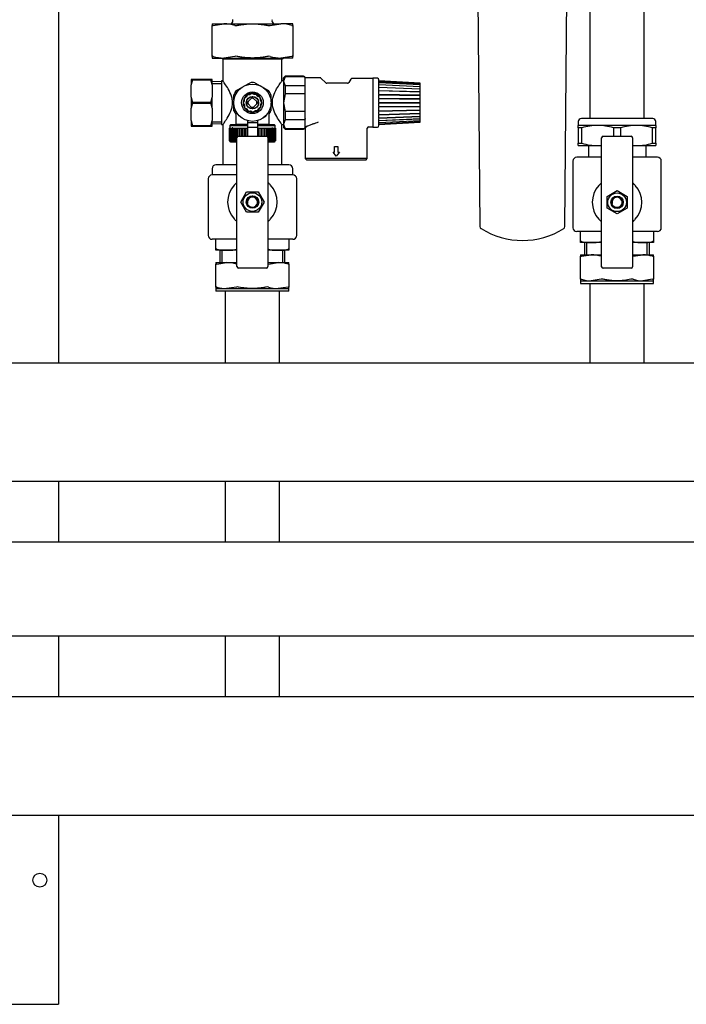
# Model space of a CAD drawing. Extents: x -156717 to 425753, y -51191 to 363295.
# Tile 22 of 256: x -6324 to -5894, y 139927 to 140562. Entities that reach past the tile are written whole.
import ezdxf

# ---------------------------------------------------------------- set-up
doc = ezdxf.new("R2010")
doc.units = 0
doc.header["$LTSCALE"] = 50
doc.layers.get('0').update_dxf_attribs({"linetype": 'CONTINUOUS'})

# ---------------------------------------------------------------- blocks, each defined once
blk = doc.blocks.new('FRAME FRONT DN65 3X')
at = {"linetype": 'Continuous'}
for p, q in [((1084, 825.81), (1084, 413.05)), ((1084, 336.95), (1084, 297.65)), ((1084, 237.35), (1084, 198.05)), ((1084, 121.95), (1084, 0)), ((1038, 0), (1080, 0)), ((1080, 0), (1084, 0))]:
    blk.add_line(p, q, dxfattribs=at)
blk.add_circle((1072, 80), 4.5, dxfattribs=at)
blk = doc.blocks.new('DN65 FRONT 3X')
at = {"linetype": 'Continuous'}
for p, q in [((1578, 413.05), (10, 413.05)), ((10, 336.95), (1578, 336.95)), ((1503.05, 297.65), (1014.96, 297.65)), ((21, 237.35), (1567, 237.35)), ((1578, 198.05), (10, 198.05)), ((10, 121.95), (1578, 121.95))]:
    blk.add_line(p, q, dxfattribs=at)
blk = doc.blocks.new('PIPING LV DN65 FRONT')
at = {"linetype": 'Continuous'}
for p, q in [((-170.98, -26.75), (-168.38, -324.78)), ((-113.62, -324.78), (-111.02, -26.75)), ((-97.5, -72.15), (-97.5, -255.15)), ((-62.5, -255.15), (-62.5, -72.15)), ((-341, -194.2), (-333.38, -194.2)), ((-341, -194.2), (-341, -195.26)), ((-341, -215.14), (-341, -195.26)), ((-340.41, -195.26), (-333.38, -194.2)), ((-333.38, -194.2), (-315, -194.2)), ((-315, -194.2), (-296.62, -194.2)), ((-303.64, -195.26), (-296.62, -194.2)), ((-289, -194.2), (-296.62, -194.2)), ((-289, -195.26), (-289, -194.2)), ((-289, -195.26), (-289, -215.14)), ((-341, -215.14), (-341, -216.2)), ((-326.36, -215.14), (-333.38, -216.2)), ((-289.59, -215.14), (-296.62, -216.2)), ((-289, -216.2), (-289, -215.14)), ((-341, -216.2), (-333.38, -216.2)), ((-334.8, -216.2), (-334, -217)), ((-296, -217), (-334, -217)), ((-334, -217), (-334, -231.15)), ((-333.38, -216.2), (-315, -216.2)), ((-315, -216.2), (-296.62, -216.2)), ((-289, -216.2), (-296.62, -216.2)), ((-296, -217), (-295.2, -216.2)), ((-296, -231.15), (-296, -217)), ((-294, -228), (-295, -229)), ((-294, -228.27), (-295, -231.14)), ((-294, -228.27), (-294, -228)), ((-282, -228), (-294, -228)), ((-282, -228.27), (-294, -228.27)), ((-353.63, -230), (-354.5, -230)), ((-354.5, -230), (-354.5, -233.49)), ((-354.5, -241.51), (-354.5, -233.49)), ((-341.87, -230), (-353.63, -230)), ((-353.63, -230.21), (-353.63, -230)), ((-353.63, -230.21), (-341.87, -230.21)), ((-341, -230), (-341.87, -230)), ((-341.87, -230), (-341.87, -230.21)), ((-341, -233.49), (-341, -230)), ((-335, -231.42), (-341, -231.53)), ((-341, -233.49), (-341, -241.51)), ((-340.98, -232.69), (-335, -232.58)), ((-335, -231), (-335, -259)), ((-333.89, -231), (-335, -231)), ((-320.52, -234.39), (-316.54, -232.09)), ((-313.46, -232.09), (-304.59, -237.21)), ((-295, -231), (-296.11, -231)), ((-295, -231.14), (-295, -229)), ((-295, -231.14), (-294, -234.02)), ((-295, -231.14), (-295, -245)), ((-282, -234.02), (-294, -234.02)), ((-294, -234.02), (-294, -239.26)), ((-281, -229.23), (-281, -229)), ((-271.21, -229), (-281, -229)), ((-281, -231.14), (-281, -229.23)), ((-281, -234.79), (-281, -231.14)), ((-267.79, -232.21), (-270.85, -229.15)), ((-253.81, -232.5), (-267.09, -232.5)), ((-251.64, -229.75), (-252.94, -232)), ((-237.5, -229.5), (-251.21, -229.5)), ((-237.5, -229.25), (-237.5, -260.75)), ((-234.48, -229.25), (-237.5, -229.25)), ((-233.47, -231), (-233.48, -230.23)), ((-207, -232.5), (-233.47, -231)), ((-233.47, -231.23), (-233.47, -231)), ((-233.47, -231.23), (-207, -232.7)), ((-233.47, -231.23), (-233.47, -231.32)), ((-207, -232.79), (-233.47, -231.32)), ((-233.47, -231.98), (-233.47, -231.32)), ((-233.47, -231.98), (-207, -233.36)), ((-233.47, -231.98), (-233.47, -232.16)), ((-207, -233.54), (-233.47, -232.16)), ((-233.47, -233.23), (-233.47, -232.16)), ((-233.47, -233.23), (-207, -234.48)), ((-233.47, -233.23), (-233.46, -233.78)), ((-207, -234.74), (-233.47, -233.49)), ((-233.47, -234.94), (-233.47, -233.49)), ((-207, -232.7), (-207, -232.5)), ((-207, -232.79), (-207, -232.7)), ((-207, -233.36), (-207, -232.79)), ((-207, -233.54), (-207, -233.36)), ((-207, -234.48), (-207, -233.54)), ((-207, -234.74), (-207, -234.48)), ((-326.95, -243.35), (-326.95, -239.88)), ((-325.41, -237.21), (-321.4, -234.9)), ((-318.28, -239.98), (-318.97, -241.34)), ((-316.75, -239.89), (-318.28, -239.98)), ((-315.33, -239.01), (-316.61, -239.85)), ((-313.97, -239.7), (-315.33, -239.01)), ((-312.29, -239.65), (-313.82, -239.73)), ((-311.45, -240.93), (-312.29, -239.65)), ((-309.98, -241.72), (-311.34, -241.03)), ((-303.05, -239.88), (-303.05, -244.44)), ((-294, -239.26), (-295, -245)), ((-282, -239.26), (-294, -239.26)), ((-281, -239.43), (-281, -234.79)), ((-281, -245), (-281, -239.43)), ((-233.47, -234.94), (-207, -236)), ((-233.47, -234.94), (-233.46, -235.46)), ((-207, -236.33), (-233.47, -235.27)), ((-233.47, -237.03), (-233.47, -235.27)), ((-233.47, -237.03), (-207, -237.86)), ((-233.47, -237.03), (-233.46, -237.5)), ((-207, -238.25), (-233.47, -237.42)), ((-233.47, -239.43), (-233.47, -237.42)), ((-233.47, -239.43), (-207, -240)), ((-233.47, -239.43), (-233.46, -239.83)), ((-233.46, -239.83), (-233.47, -239.86)), ((-207, -240.43), (-233.47, -239.86)), ((-233.47, -242.04), (-233.47, -239.86)), ((-233.46, -239.83), (-207, -240.41)), ((-207, -236), (-207, -234.74)), ((-207, -236.33), (-207, -236)), ((-207, -237.86), (-207, -236.33)), ((-207, -238.25), (-207, -237.86)), ((-207, -240), (-207, -238.25)), ((-207, -240.41), (-207, -240)), ((-207, -240.43), (-207, -240.41)), ((-207, -242.33), (-207, -240.43)), ((-354.5, -241.51), (-354.5, -248.49)), ((-341.87, -244.79), (-353.63, -244.79)), ((-353.63, -245.21), (-353.63, -244.79)), ((-353.63, -245.21), (-341.87, -245.21)), ((-341.87, -244.79), (-341.87, -245.21)), ((-341, -248.49), (-341, -241.51)), ((-326.95, -250.12), (-326.95, -244.93)), ((-320.3, -243.97), (-320.99, -245.33)), ((-320.99, -245.33), (-320.15, -246.61)), ((-319.07, -241.45), (-320.35, -242.29)), ((-320.35, -242.29), (-320.27, -243.82)), ((-320.11, -246.75), (-320.02, -248.28)), ((-317.81, -244.27), (-318.54, -245)), ((-318.54, -245), (-317.81, -245.73)), ((-315.73, -242.19), (-317.81, -244.27)), ((-317.81, -245.73), (-315.73, -247.81)), ((-315, -241.46), (-315.73, -242.19)), ((-314.27, -242.19), (-315, -241.46)), ((-312.19, -244.27), (-314.27, -242.19)), ((-314.27, -247.81), (-312.19, -245.73)), ((-311.46, -245), (-312.19, -244.27)), ((-312.19, -245.73), (-311.46, -245)), ((-309.89, -243.25), (-309.98, -241.72)), ((-309.01, -244.67), (-309.85, -243.39)), ((-309.65, -247.71), (-309.73, -246.18)), ((-309.7, -246.03), (-309.01, -244.67)), ((-303.05, -245.26), (-303.05, -250.12)), ((-295, -245), (-294, -250.74)), ((-295, -245), (-295, -258.86)), ((-281, -250.57), (-281, -245)), ((-233.47, -242.04), (-207, -242.33)), ((-233.47, -242.04), (-233.46, -242.37)), ((-233.46, -242.37), (-233.47, -242.5)), ((-207, -242.79), (-233.47, -242.5)), ((-233.47, -244.77), (-233.47, -242.5)), ((-233.47, -244.77), (-207, -244.77)), ((-233.47, -244.77), (-233.46, -245)), ((-233.46, -245), (-233.47, -245.23)), ((-207, -245.23), (-233.47, -245.23)), ((-233.47, -247.5), (-233.47, -245.23)), ((-233.47, -247.5), (-207, -247.21)), ((-233.46, -242.37), (-207, -242.66)), ((-233.46, -245), (-207, -245)), ((-233.46, -247.63), (-207, -247.34)), ((-207, -242.66), (-207, -242.33)), ((-207, -242.79), (-207, -242.66)), ((-207, -244.77), (-207, -242.79)), ((-207, -245), (-207, -244.77)), ((-207, -245.23), (-207, -245)), ((-207, -247.21), (-207, -245.23)), ((-207, -247.34), (-207, -247.21)), ((-207, -247.67), (-207, -247.34)), ((-354.5, -256.51), (-354.5, -248.49)), ((-341, -248.49), (-341, -256.51)), ((-325.75, -250.55), (-325.75, -259)), ((-320.02, -248.28), (-318.66, -248.97)), ((-318.55, -249.07), (-317.71, -250.35)), ((-317.71, -250.35), (-316.18, -250.27)), ((-316.03, -250.3), (-314.67, -250.99)), ((-315.73, -247.81), (-315, -248.54)), ((-315, -248.54), (-314.27, -247.81)), ((-314.67, -250.99), (-313.39, -250.15)), ((-313.25, -250.11), (-311.72, -250.02)), ((-311.72, -250.02), (-311.03, -248.66)), ((-310.93, -248.55), (-309.65, -247.71)), ((-304.25, -259), (-304.25, -250.55)), ((-282, -250.74), (-294, -250.74)), ((-294, -250.74), (-294, -255.98)), ((-281, -255.21), (-281, -250.57)), ((-233.47, -247.5), (-233.46, -247.63)), ((-233.46, -247.63), (-233.47, -247.96)), ((-207, -247.67), (-233.47, -247.96)), ((-233.47, -250.14), (-233.47, -247.96)), ((-233.47, -250.14), (-207, -249.57)), ((-207, -250), (-233.47, -250.57)), ((-233.47, -250.14), (-233.46, -250.17)), ((-233.46, -250.17), (-233.47, -250.57)), ((-233.47, -252.58), (-233.47, -250.57)), ((-233.47, -252.58), (-207, -251.75)), ((-207, -252.14), (-233.47, -252.97)), ((-233.46, -252.5), (-233.47, -252.97)), ((-233.47, -254.73), (-233.47, -252.97)), ((-233.47, -254.73), (-207, -253.67)), ((-233.46, -250.17), (-207, -249.59)), ((-207, -249.57), (-207, -247.67)), ((-207, -249.59), (-207, -249.57)), ((-207, -250), (-207, -249.59)), ((-207, -251.75), (-207, -250)), ((-207, -252.14), (-207, -251.75)), ((-207, -253.67), (-207, -252.14)), ((-207, -254), (-207, -253.67)), ((-354.5, -256.51), (-354.5, -260)), ((-354.5, -260), (-353.63, -260)), ((-341.87, -259.79), (-353.63, -259.79)), ((-353.63, -260), (-353.63, -259.79)), ((-353.63, -260), (-341.87, -260)), ((-341.87, -259.79), (-341.87, -260)), ((-341.87, -260), (-341, -260)), ((-341, -260), (-341, -256.51)), ((-341, -258.47), (-335, -258.58)), ((-340.98, -257.31), (-335, -257.42)), ((-335, -259), (-334, -259)), ((-334, -259), (-334, -285)), ((-329.25, -259.3), (-329.55, -259.6)), ((-329.55, -259.6), (-318.25, -259.6)), ((-329.55, -259.6), (-329.55, -261.3)), ((-318.25, -259.3), (-329.25, -259.3)), ((-325.75, -259), (-326.87, -259.3)), ((-318.25, -259), (-325.75, -259)), ((-318.25, -256.55), (-318.25, -258)), ((-311.75, -258), (-318.25, -258)), ((-318.25, -258), (-318.25, -260.95)), ((-311.75, -256.55), (-311.75, -258)), ((-311.75, -258), (-311.75, -260.95)), ((-304.25, -259), (-311.75, -259)), ((-300.75, -259.3), (-311.75, -259.3)), ((-311.75, -259.6), (-300.45, -259.6)), ((-306.32, -253.79), (-309.24, -255.47)), ((-303.13, -259.3), (-304.25, -259)), ((-300.45, -259.6), (-300.75, -259.3)), ((-300.45, -261.3), (-300.45, -259.6)), ((-296, -285), (-296, -259)), ((-296, -259), (-295, -259)), ((-294, -255.98), (-295, -258.86)), ((-295, -258.86), (-294, -261.73)), ((-295, -258.86), (-295, -261)), ((-282, -255.98), (-294, -255.98)), ((-281, -258.86), (-281, -255.21)), ((-281, -260.77), (-281, -258.86)), ((-279.69, -260), (-276.12, -258.69)), ((-275.72, -258.56), (-276.12, -258.69)), ((-233.48, -259.77), (-233.47, -259)), ((-207, -254), (-233.47, -255.06)), ((-233.46, -254.54), (-233.47, -255.06)), ((-233.47, -256.51), (-233.47, -255.06)), ((-233.47, -256.51), (-207, -255.26)), ((-207, -255.52), (-233.47, -256.77)), ((-233.46, -256.22), (-233.47, -256.77)), ((-233.47, -257.84), (-207, -256.46)), ((-207, -256.64), (-233.47, -258.02)), ((-233.47, -257.84), (-233.47, -256.77)), ((-233.47, -258.68), (-207, -257.21)), ((-207, -257.3), (-233.47, -258.77)), ((-233.47, -259), (-207, -257.5)), ((-233.47, -257.84), (-233.47, -258.02)), ((-233.47, -258.68), (-233.47, -258.02)), ((-233.47, -258.68), (-233.47, -258.77)), ((-233.47, -259), (-233.47, -258.77)), ((-207, -255.26), (-207, -254)), ((-207, -255.52), (-207, -255.26)), ((-207, -256.46), (-207, -255.52)), ((-207, -256.64), (-207, -256.46)), ((-207, -257.21), (-207, -256.64)), ((-207, -257.3), (-207, -257.21)), ((-207, -257.5), (-207, -257.3)), ((-105, -257.15), (-105, -259.65)), ((-105, -261.15), (-105, -259.65)), ((-92.5, -259.65), (-105, -259.65)), ((-57, -255.15), (-103, -255.15)), ((-67.5, -259.65), (-92.5, -259.65)), ((-55, -259.65), (-67.5, -259.65)), ((-55, -259.65), (-55, -257.15)), ((-55, -259.65), (-55, -261.15)), ((-329.95, -261.3), (-329.88, -261.3)), ((-329.95, -261.3), (-329.95, -269.5)), ((-329.88, -269.5), (-329.88, -261.3)), ((-329.88, -261.3), (-329.81, -261.3)), ((-329.81, -261.3), (-329.51, -261.3)), ((-329.81, -261.3), (-329.81, -269.5)), ((-329.51, -269.5), (-329.51, -261.3)), ((-329.51, -261.3), (-329.37, -261.3)), ((-329.37, -261.3), (-328.86, -261.3)), ((-329.37, -261.3), (-329.37, -269.5)), ((-328.86, -269.5), (-328.86, -261.3)), ((-328.86, -261.3), (-328.64, -261.3)), ((-328.64, -261.3), (-327.91, -261.3)), ((-328.64, -261.3), (-328.64, -269.5)), ((-327.63, -261.09), (-327.99, -261.28)), ((-327.91, -269.5), (-327.91, -261.3)), ((-327.91, -261.3), (-327.63, -261.3)), ((-327.63, -261.3), (-326.71, -261.3)), ((-327.63, -261.3), (-327.63, -269.5)), ((-326.71, -269.5), (-326.71, -261.3)), ((-326.71, -261.3), (-326.36, -261.3)), ((-326.36, -261.3), (-325.27, -261.3)), ((-326.36, -261.3), (-326.36, -269.5)), ((-325.27, -269.5), (-325.27, -261.3)), ((-325.27, -261.3), (-324.86, -261.3)), ((-324.86, -261.3), (-323.62, -261.3)), ((-324.86, -261.3), (-324.86, -266.99)), ((-323.62, -266.5), (-323.62, -261.3)), ((-323.62, -261.3), (-323.17, -261.3)), ((-323.17, -261.3), (-323.16, -261.3)), ((-323.17, -266.5), (-323.17, -261.3)), ((-323.16, -261.3), (-321.79, -261.3)), ((-323.16, -261.3), (-323.16, -266.5)), ((-321.79, -266.5), (-321.79, -261.3)), ((-321.79, -261.3), (-321.37, -261.3)), ((-321.37, -261.3), (-321.29, -261.3)), ((-321.37, -266.5), (-321.37, -261.3)), ((-321.29, -261.3), (-319.83, -261.3)), ((-321.29, -261.3), (-321.29, -266.5)), ((-319.83, -266.5), (-319.83, -261.3)), ((-319.83, -261.3), (-319.44, -261.3)), ((-319.44, -261.3), (-319.3, -261.3)), ((-319.44, -266.5), (-319.44, -261.3)), ((-319.3, -261.3), (-318.25, -261.3)), ((-319.3, -261.3), (-319.3, -266.5)), ((-311.75, -260.95), (-318.25, -260.95)), ((-318.25, -260.95), (-318.25, -266.5)), ((-311.75, -260.95), (-311.75, -266.5)), ((-311.75, -261.3), (-311.41, -261.3)), ((-311.41, -266.5), (-311.41, -261.3)), ((-311.41, -261.3), (-311.25, -261.3)), ((-311.25, -261.3), (-310.88, -261.3)), ((-311.25, -266.5), (-311.25, -261.3)), ((-310.88, -261.3), (-309.38, -261.3)), ((-310.88, -261.3), (-310.88, -266.5)), ((-309.38, -266.5), (-309.38, -261.3)), ((-309.38, -261.3), (-309.28, -261.3)), ((-309.28, -261.3), (-308.87, -261.3)), ((-309.28, -266.5), (-309.28, -261.3)), ((-308.87, -261.3), (-307.47, -261.3)), ((-308.87, -261.3), (-308.87, -266.5)), ((-307.47, -266.5), (-307.47, -261.3)), ((-307.47, -261.3), (-307.44, -261.3)), ((-307.44, -261.3), (-306.99, -261.3)), ((-307.44, -266.5), (-307.44, -261.3)), ((-306.99, -261.3), (-305.71, -261.3)), ((-306.99, -261.3), (-306.99, -266.5)), ((-305.71, -266.54), (-305.71, -261.3)), ((-305.71, -261.3), (-305.28, -261.3)), ((-305.28, -261.3), (-304.14, -261.3)), ((-305.28, -261.3), (-305.28, -266.81)), ((-304.14, -269.5), (-304.14, -261.3)), ((-304.14, -261.3), (-303.76, -261.3)), ((-303.76, -261.3), (-302.79, -261.3)), ((-303.76, -261.3), (-303.76, -269.5)), ((-302.79, -269.5), (-302.79, -261.3)), ((-302.79, -261.3), (-302.47, -261.3)), ((-302.73, -261.3), (-302.01, -260.93)), ((-302.47, -261.3), (-301.68, -261.3)), ((-302.47, -261.3), (-302.47, -269.5)), ((-301.68, -269.5), (-301.68, -261.3)), ((-301.68, -261.3), (-301.44, -261.3)), ((-301.44, -261.3), (-300.85, -261.3)), ((-301.44, -261.3), (-301.44, -269.5)), ((-300.85, -269.5), (-300.85, -261.3)), ((-300.85, -261.3), (-300.68, -261.3)), ((-300.68, -261.3), (-300.31, -261.3)), ((-300.68, -261.3), (-300.68, -269.5)), ((-300.31, -269.5), (-300.31, -261.3)), ((-300.31, -261.3), (-300.22, -261.3)), ((-300.22, -261.3), (-300.06, -261.3)), ((-300.22, -261.3), (-300.22, -269.5)), ((-300.06, -269.5), (-300.06, -261.3)), ((-300.06, -261.3), (-300.05, -261.3)), ((-300.05, -261.3), (-300.05, -269.5)), ((-295, -261), (-294, -262)), ((-282, -261.73), (-294, -261.73)), ((-294, -261.73), (-294, -262)), ((-294, -262), (-282, -262)), ((-281, -261), (-281, -260.77)), ((-281, -261), (-280.89, -260.87)), ((-281, -261), (-281, -281)), ((-241, -281), (-241, -261.5)), ((-240, -260.5), (-237.5, -260.5)), ((-237.5, -260.75), (-234.48, -260.75)), ((-102.63, -261.15), (-105, -261.15)), ((-105, -261.15), (-105, -271.15)), ((-102.63, -271.15), (-102.63, -261.15)), ((-77.63, -261.15), (-82.37, -261.15)), ((-82.37, -261.15), (-82.37, -266.65)), ((-77.63, -266.65), (-77.63, -261.15)), ((-55, -261.15), (-57.37, -261.15)), ((-57.37, -261.15), (-57.37, -271.15)), ((-55, -271.15), (-55, -261.15)), ((-329.95, -269.5), (-329.88, -269.5)), ((-329.81, -269.5), (-329.88, -269.5)), ((-329.81, -269.5), (-329.51, -269.5)), ((-329.55, -269.5), (-329.55, -270)), ((-325, -270), (-329.55, -270)), ((-329.55, -270), (-329.25, -270.3)), ((-329.37, -269.5), (-329.51, -269.5)), ((-329.37, -269.5), (-328.86, -269.5)), ((-329.25, -270.3), (-325, -270.3)), ((-328.64, -269.5), (-328.86, -269.5)), ((-328.64, -269.5), (-327.91, -269.5)), ((-327.63, -269.5), (-327.91, -269.5)), ((-327.63, -269.5), (-326.71, -269.5)), ((-326.36, -269.5), (-326.71, -269.5)), ((-326.36, -269.5), (-325.27, -269.5)), ((-325, -269.5), (-325.27, -269.5)), ((-325, -350.5), (-325, -267.5)), ((-324, -266.5), (-306, -266.5)), ((-305, -267.5), (-305, -350.5)), ((-305, -269.5), (-304.14, -269.5)), ((-300.45, -270), (-305, -270)), ((-305, -270.3), (-300.75, -270.3)), ((-303.76, -269.5), (-304.14, -269.5)), ((-303.76, -269.5), (-302.79, -269.5)), ((-302.47, -269.5), (-302.79, -269.5)), ((-302.47, -269.5), (-301.68, -269.5)), ((-301.44, -269.5), (-301.68, -269.5)), ((-301.44, -269.5), (-300.85, -269.5)), ((-300.68, -269.5), (-300.85, -269.5)), ((-300.75, -270.3), (-300.45, -270)), ((-300.68, -269.5), (-300.31, -269.5)), ((-300.45, -270), (-300.45, -269.5)), ((-300.22, -269.5), (-300.31, -269.5)), ((-300.22, -269.5), (-300.06, -269.5)), ((-300.05, -269.5), (-300.06, -269.5)), ((-105, -272.65), (-105, -271.15)), ((-105, -271.15), (-102.63, -271.15)), ((-105, -272.65), (-92.5, -272.65)), ((-98.5, -272.65), (-98.5, -280.15)), ((-92.5, -272.65), (-90, -272.65)), ((-90, -350.65), (-90, -267.65)), ((-89, -266.65), (-71, -266.65)), ((-70, -267.65), (-70, -350.65)), ((-70, -272.65), (-67.5, -272.65)), ((-67.5, -272.65), (-55, -272.65)), ((-61.5, -272.65), (-61.5, -280.15)), ((-57.37, -271.15), (-55, -271.15)), ((-55, -271.15), (-55, -272.65)), ((-261, -279.5), (-263.04, -276.95)), ((-263.04, -276.95), (-262.02, -276.95)), ((-262.02, -273.13), (-259.98, -273.13)), ((-262.02, -276.95), (-262.02, -273.13)), ((-258.96, -276.95), (-261, -279.5)), ((-259.98, -273.13), (-259.98, -276.95)), ((-259.98, -276.95), (-258.96, -276.95)), ((-325, -285), (-338.5, -285)), ((-291.5, -285), (-305, -285)), ((-241, -281), (-281, -281)), ((-281, -281), (-280, -282)), ((-242, -282), (-280, -282)), ((-242, -282), (-241, -281)), ((-108.5, -282.65), (-108.5, -325.5)), ((-90, -280.15), (-106, -280.15)), ((-54, -280.15), (-70, -280.15)), ((-51.5, -325.5), (-51.5, -282.65)), ((-341, -287.5), (-341, -291.5)), ((-325, -291.5), (-341, -291.5)), ((-289, -291.5), (-305, -291.5)), ((-289, -291.5), (-289, -287.5)), ((-343.5, -294), (-343.5, -330.5)), ((-286.5, -330.5), (-286.5, -294)), ((-322.51, -309), (-318.75, -302.5)), ((-318.75, -302.5), (-311.25, -302.5)), ((-311.25, -302.5), (-307.49, -309)), ((-86.5, -305.4), (-80, -301.64)), ((-80, -301.64), (-73.5, -305.4)), ((-318.75, -315.5), (-322.51, -309)), ((-307.49, -309), (-311.25, -315.5)), ((-86.5, -312.9), (-86.5, -305.4)), ((-73.5, -305.4), (-73.5, -312.9)), ((-311.25, -315.5), (-318.75, -315.5)), ((-80, -316.66), (-86.5, -312.9)), ((-73.5, -312.9), (-80, -316.66)), ((-90.32, -328), (-106, -328)), ((-103.5, -334.39), (-103.5, -328)), ((-54, -328), (-69.68, -328)), ((-56.5, -328), (-56.5, -334.39)), ((-325.32, -333), (-341, -333)), ((-338.5, -339.39), (-338.5, -333)), ((-289, -333), (-304.68, -333)), ((-291.5, -333), (-291.5, -339.39)), ((-103.5, -335), (-103.5, -334.39)), ((-96.62, -335), (-103.5, -335)), ((-100.96, -335), (-100.96, -343)), ((-99.48, -343), (-99.48, -335)), ((-90, -335), (-96.62, -335)), ((-63.38, -335), (-70, -335)), ((-56.5, -335), (-63.38, -335)), ((-60.52, -343), (-60.52, -335)), ((-59.05, -343), (-59.05, -335)), ((-56.5, -334.39), (-56.5, -335)), ((-338.5, -340), (-338.5, -339.39)), ((-331.62, -340), (-338.5, -340)), ((-335.96, -340), (-335.96, -348)), ((-334.48, -348), (-334.48, -340)), ((-325, -340), (-331.62, -340)), ((-298.38, -340), (-305, -340)), ((-291.5, -340), (-298.38, -340)), ((-298.38, -340), (-298.38, -340)), ((-295.52, -348), (-295.52, -340)), ((-294.05, -348), (-294.05, -340)), ((-291.5, -339.39), (-291.5, -340)), ((-338.5, -348), (-338.5, -348.94)), ((-338.5, -348), (-331.62, -348)), ((-337.91, -348.94), (-331.62, -348)), ((-331.62, -348), (-325, -348)), ((-305, -348), (-298.38, -348)), ((-304.68, -348.94), (-298.38, -348)), ((-298.38, -348), (-291.5, -348)), ((-291.5, -348.94), (-291.5, -348)), ((-103.5, -343), (-103.5, -343.94)), ((-103.5, -343), (-96.62, -343)), ((-103.5, -358.76), (-103.5, -343.94)), ((-102.91, -343.94), (-96.62, -343)), ((-96.62, -343), (-90, -343)), ((-70, -343), (-63.38, -343)), ((-69.68, -343.94), (-63.38, -343)), ((-63.38, -343), (-56.5, -343)), ((-56.5, -343.94), (-56.5, -343)), ((-56.5, -343.94), (-56.5, -358.76)), ((-338.5, -363.76), (-338.5, -348.94)), ((-306, -351.5), (-324, -351.5)), ((-291.5, -348.94), (-291.5, -363.76)), ((-71, -351.65), (-89, -351.65)), ((-103.5, -358.76), (-103.5, -359.7)), ((-103.5, -359.7), (-96.62, -359.7)), ((-103.5, -359.7), (-103.5, -361.5)), ((-103.5, -361.5), (-56.5, -361.5)), ((-97.5, -361.5), (-97.5, -381)), ((-90.32, -358.76), (-96.62, -359.7)), ((-96.62, -359.7), (-80, -359.7)), ((-80, -359.7), (-63.38, -359.7)), ((-57.09, -358.76), (-63.38, -359.7)), ((-63.38, -359.7), (-56.5, -359.7)), ((-62.5, -381), (-62.5, -361.5)), ((-56.5, -359.7), (-56.5, -358.76)), ((-56.5, -361.5), (-56.5, -359.7)), ((-338.5, -363.76), (-338.5, -364.7)), ((-338.5, -364.7), (-331.62, -364.7)), ((-338.5, -364.7), (-338.5, -366.5)), ((-291.5, -366.5), (-338.5, -366.5)), ((-332.5, -366.5), (-332.5, -412.95)), ((-325.32, -363.76), (-331.62, -364.7)), ((-331.62, -364.7), (-315, -364.7)), ((-315, -364.7), (-298.38, -364.7)), ((-292.09, -363.76), (-298.38, -364.7)), ((-298.38, -364.7), (-291.5, -364.7)), ((-297.5, -412.95), (-297.5, -366.5)), ((-291.5, -364.7), (-291.5, -363.76)), ((-291.5, -366.5), (-291.5, -364.7)), ((-97.5, -381), (-97.5, -412.95)), ((-62.5, -412.95), (-62.5, -381)), ((-332.5, -489.05), (-332.5, -528.35)), ((-297.5, -528.35), (-297.5, -489.05)), ((-332.5, -588.65), (-332.5, -596)), ((-297.5, -596), (-297.5, -588.65)), ((-332.5, -596), (-332.5, -627.95)), ((-297.5, -627.95), (-297.5, -596))]:
    blk.add_line(p, q, dxfattribs=at)
for centre, radius in [((-315, -245), 12), ((-315, -245), 7), ((-315, -245), 4), ((-315, -245), 3.9), ((-315, -309), 6), ((-80, -309.15), 6), ((-315, -309), 4.02), ((-315, -309), 4), ((-315, -309), 3.5), ((-80, -309.15), 4.02), ((-80, -309.15), 4), ((-80, -309.15), 3.5)]:
    blk.add_circle(centre, radius, dxfattribs=at)
for centre, radius, start, end in [((-333.51, -218.9), 24.7, 73.15149, 89.70052), ((-330.58, -192), 3, 312.83343, 9.6501), ((-325.65, -192.35), 3, 256.35979, 283.64021), ((-304.35, -192.2), 3.14, 257.00427, 282.99573), ((-299.42, -192), 3, 170.68607, 227.16657), ((-296.74, -218.9), 24.7, 73.15149, 89.70052), ((-333.26, -191.5), 24.7, 253.15149, 269.70052), ((-325.65, -218.2), 3.14, 77.00427, 102.99573), ((-304.35, -218.05), 3, 76.35979, 103.64021), ((-296.49, -191.5), 24.7, 253.15149, 269.70052), ((-282, -229), 1, 0, 90), ((-281.98, -229.25), 0.978, 1.34084, 91.33085), ((-327.05, -238.99), 28, 161.71749, 168.65311), ((-368.45, -238.99), 28, 11.34689, 18.28251), ((-315, -245), 13, 83.18612, 96.81388), ((-271.21, -229.5), 0.5, 45, 90), ((-267.09, -231.5), 1, 225, 270), ((-253.81, -231.5), 1, 270, 330), ((-251.21, -230), 0.5, 90, 150), ((-234.48, -230.25), 1, 1, 90), ((-315, -245), 13, 143.18612, 156.81388), ((-315, -245), 6, 123.15762, 153.15762), ((-315, -245), 6, 93.15762, 123.15762), ((-315, -245), 5.4, 107.36445, 108.95079), ((-315, -245), 6, 63.15762, 93.15762), ((-315, -245), 5.4, 77.36445, 78.95079), ((-315, -245), 6, 33.15762, 63.15762), ((-315, -245), 5.4, 47.36445, 48.95079), ((-315, -245), 13, 23.18612, 36.81388), ((-327.05, -236.01), 28, 191.34689, 198.28251), ((-327.05, -253.99), 28, 161.71749, 168.65311), ((-368.45, -236.01), 28, 341.71749, 348.65311), ((-368.45, -253.99), 28, 11.34689, 18.28251), ((-315, -245), 6, 153.15762, 183.15762), ((-315, -245), 6, 183.15762, 213.15762), ((-315, -245), 5.4, 167.36445, 168.95079), ((-315, -245), 5.4, 197.36445, 198.95079), ((-315, -245), 5.4, 137.36445, 138.95079), ((-315, -245), 2.9, 165.45031, 194.54969), ((-315, -245), 2.9, 75.45031, 104.54969), ((-315, -245), 2.9, 345.45031, 14.54969), ((-315, -245), 6, 3.15762, 33.15762), ((-315, -245), 5.4, 17.36445, 18.95079), ((-315, -245), 5.4, 347.36445, 348.95079), ((-315, -245), 6, 333.15762, 3.15762), ((-315, -245), 13, 203.18612, 214.21605), ((-315, -245), 6, 213.15762, 243.15762), ((-315, -245), 5.4, 227.36445, 228.95079), ((-315, -245), 6, 243.15762, 273.15762), ((-315, -245), 5.4, 257.36445, 258.95079), ((-315, -245), 2.9, 255.45031, 284.54969), ((-315, -245), 6, 273.15762, 303.15762), ((-315, -245), 5.4, 287.36445, 288.95079), ((-315, -245), 6, 303.15762, 333.15762), ((-315, -245), 5.4, 317.36445, 318.95079), ((-315, -245), 13, 325.78395, 336.81388), ((-327.05, -251.01), 28, 191.34689, 198.28251), ((-368.45, -251.01), 28, 341.71749, 348.65311), ((-278.62, -262.75), 2.95, 111.1611, 140.25921), ((-288.05, -221.08), 39.45, 288.19988, 293.16545), ((-234.48, -259.75), 1, 270, 359), ((-103, -257.15), 2, 90, 180), ((-92.26, -296.18), 36.53, 90.37499, 106.49236), ((-92.79, -296.54), 36.89, 73.58701, 89.54564), ((-67.26, -296.18), 36.53, 90.37499, 106.49236), ((-67.79, -296.54), 36.89, 73.58701, 89.54564), ((-57, -257.15), 2, 0, 90), ((-281.98, -260.75), 0.978, 268.66915, 358.65916), ((-282, -261), 1, 270, 0), ((-240, -261.5), 1, 90, 180), ((-324, -267.5), 1, 90, 180), ((-306, -267.5), 1, 0, 90), ((-92.21, -235.76), 36.89, 253.58701, 269.54564), ((-92.74, -236.12), 36.53, 270.37499, 274.31528), ((-89, -267.65), 1, 90, 180), ((-71, -267.65), 1, 0, 90), ((-67.21, -235.76), 36.89, 265.65092, 269.54564), ((-67.74, -236.12), 36.53, 270.37499, 286.49236), ((-338.5, -287.5), 2.5, 90, 180), ((-291.5, -287.5), 2.5, 0, 90), ((-106, -282.65), 2.5, 90, 180), ((-54, -282.65), 2.5, 0, 90), ((-341, -294), 2.5, 90, 180), ((-289, -294), 2.5, 0, 90), ((-315, -309), 16, 130.32022, 137.16657), ((-326, -296.04), 1, 310.32022, 0), ((-304, -296.04), 1, 180, 229.67978), ((-315, -309), 16, 42.83343, 49.67978), ((-80, -309.15), 16, 130.32022, 137.16657), ((-91, -296.19), 1, 310.32022, 0), ((-69, -296.19), 1, 180, 229.67978), ((-80, -309.15), 16, 42.83343, 49.67978), ((-315, -309), 16, 137.16657, 222.83343), ((-315, -309), 16, 317.16657, 42.83343), ((-80, -309.15), 16, 137.16657, 222.83343), ((-80, -309.15), 16, 317.16657, 42.83343), ((-315, -309), 3.23, 255, 195), ((-80, -309.15), 3.23, 255, 195), ((-315, -309), 16, 222.83343, 229.67978), ((-326, -321.96), 1, 0, 49.67978), ((-304, -321.96), 1, 130.32022, 180), ((-315, -309), 16, 310.32022, 317.16657), ((-80, -309.15), 16, 222.83343, 229.67978), ((-91, -322.11), 1, 0, 49.67978), ((-69, -322.11), 1, 130.32022, 180), ((-80, -309.15), 16, 310.32022, 317.16657), ((-166.88, -324.77), 1.5, 180.5, 237.7502), ((-141, -283.75), 50, 237.7502, 302.2498), ((-115.12, -324.77), 1.5, 302.2498, 359.5), ((-106, -325.5), 2.5, 180, 270), ((-54, -325.5), 2.5, 270, 0), ((-341, -330.5), 2.5, 180, 270), ((-289, -330.5), 2.5, 270, 0), ((-89.61, -336.24), 1.98, 101.42366, 110.91975), ((-70.39, -336.24), 1.98, 69.08098, 78.52267), ((-324.61, -341.24), 1.98, 101.42366, 110.91975), ((-305.39, -341.24), 1.98, 69.08098, 78.52267), ((-331.76, -370.45), 22.45, 73.34444, 89.64759), ((-298.52, -370.45), 22.45, 73.34444, 89.64759), ((-96.76, -365.45), 22.45, 73.34444, 89.64759), ((-89.61, -340.85), 3.17, 257.10696, 262.93234), ((-70.39, -341), 3.02, 277.5817, 283.53276), ((-63.52, -365.45), 22.45, 73.34444, 89.64759), ((-324.61, -345.85), 3.17, 257.10696, 262.93234), ((-324, -350.5), 1, 180, 270), ((-306, -350.5), 1, 270, 0), ((-305.39, -346), 3.02, 277.5817, 283.53276), ((-89, -350.65), 1, 180, 270), ((-71, -350.65), 1, 270, 0), ((-96.48, -337.25), 22.45, 253.34444, 269.64759), ((-89.61, -361.7), 3.02, 76.46724, 103.53276), ((-70.39, -361.85), 3.17, 77.10696, 102.89304), ((-63.24, -337.25), 22.45, 253.34444, 269.64759), ((-331.48, -342.25), 22.45, 253.34444, 269.64759), ((-324.61, -366.7), 3.02, 76.46724, 103.53276), ((-305.39, -366.85), 3.17, 77.10696, 102.89304), ((-298.24, -342.25), 22.45, 253.34444, 269.64759)]:
    blk.add_arc(centre, radius, start, end, dxfattribs=at)
for points, knots in [([(-341, -195.26), (-341, -195.29), (-340.99, -195.31), (-340.94, -195.33), (-340.9, -195.34), (-340.75, -195.34), (-340.6, -195.31), (-340.41, -195.26)], [0, 0, 0, 0, 0.25, 0.25, 0.5, 0.5, 1, 1, 1, 1]), ([(-324.94, -195.26), (-324.12, -195.09), (-323.29, -194.94), (-321.64, -194.67), (-320.81, -194.56), (-318.32, -194.29), (-316.66, -194.2), (-315, -194.2)], [0, 0, 0, 0, 0.25, 0.25, 0.5, 0.5, 1, 1, 1, 1]), ([(-315, -194.2), (-313.34, -194.2), (-311.68, -194.29), (-309.18, -194.56), (-308.35, -194.68), (-306.69, -194.94), (-305.87, -195.09), (-305.06, -195.26)], [0, 0, 0, 0, 0.5, 0.5, 0.75, 0.75, 1, 1, 1, 1]), ([(-289.59, -195.26), (-289.49, -195.29), (-289.41, -195.31), (-289.27, -195.33), (-289.2, -195.34), (-289.05, -195.34), (-289, -195.31), (-289, -195.26)], [0, 0, 0, 0, 0.25, 0.25, 0.5, 0.5, 1, 1, 1, 1]), ([(-340.41, -215.14), (-340.51, -215.11), (-340.59, -215.09), (-340.73, -215.07), (-340.8, -215.06), (-340.95, -215.06), (-341, -215.09), (-341, -215.14)], [0, 0, 0, 0, 0.25, 0.25, 0.5, 0.5, 1, 1, 1, 1]), ([(-315, -216.2), (-316.66, -216.2), (-318.32, -216.11), (-320.81, -215.84), (-321.64, -215.73), (-323.29, -215.46), (-324.12, -215.31), (-324.94, -215.14)], [0, 0, 0, 0, 0.5, 0.5, 0.75, 0.75, 1, 1, 1, 1]), ([(-305.06, -215.14), (-305.87, -215.31), (-306.69, -215.46), (-308.35, -215.72), (-309.18, -215.84), (-311.68, -216.11), (-313.34, -216.2), (-315, -216.2)], [0, 0, 0, 0, 0.25, 0.25, 0.5, 0.5, 1, 1, 1, 1]), ([(-289, -215.14), (-289, -215.11), (-289.01, -215.09), (-289.06, -215.07), (-289.1, -215.06), (-289.25, -215.06), (-289.4, -215.09), (-289.59, -215.14)], [0, 0, 0, 0, 0.25, 0.25, 0.5, 0.5, 1, 1, 1, 1]), ([(-334, -259), (-334, -259), (-333.93, -258.9), (-333.65, -258.52), (-333.44, -258.23), (-332.67, -257.14), (-331.95, -256.1), (-330.43, -253.6), (-329.62, -252.14), (-328.64, -249.65), (-328.35, -248.76), (-327.96, -246.93), (-327.85, -245.96), (-327.85, -244.05), (-327.96, -243.09), (-328.35, -241.24), (-328.63, -240.37), (-329.61, -237.87), (-330.41, -236.42), (-331.95, -233.9), (-332.65, -232.88), (-333.43, -231.78), (-333.64, -231.49), (-333.92, -231.1), (-334, -231), (-334, -231), (-334, -231), (-334, -231)], [0, 0, 0, 0, 0.03125, 0.03125, 0.0625, 0.0625, 0.125, 0.125, 0.1875, 0.1875, 0.21875, 0.21875, 0.25, 0.25, 0.28125, 0.28125, 0.3125, 0.3125, 0.375, 0.375, 0.4375, 0.4375, 0.46875, 0.46875, 0.5, 0.5, 0.5002649, 0.5002649, 0.5002649, 0.5002649]), ([(-296, -259), (-296, -259), (-296.07, -258.9), (-296.35, -258.52), (-296.56, -258.23), (-297.33, -257.14), (-298.05, -256.1), (-299.57, -253.6), (-300.38, -252.14), (-301.36, -249.65), (-301.65, -248.76), (-302.04, -246.93), (-302.15, -245.96), (-302.15, -244.05), (-302.04, -243.09), (-301.65, -241.24), (-301.37, -240.37), (-300.39, -237.87), (-299.59, -236.42), (-298.05, -233.9), (-297.35, -232.88), (-296.57, -231.78), (-296.36, -231.49), (-296.08, -231.1), (-296, -231), (-296, -231), (-296, -231), (-296, -231)], [0, 0, 0, 0, 0.03125, 0.03125, 0.0625, 0.0625, 0.125, 0.125, 0.1875, 0.1875, 0.21875, 0.21875, 0.25, 0.25, 0.28125, 0.28125, 0.3125, 0.3125, 0.375, 0.375, 0.4375, 0.4375, 0.46875, 0.46875, 0.5, 0.5, 0.5002649, 0.5002649, 0.5002649, 0.5002649]), ([(-281, -234.79), (-281, -234.69), (-281.03, -234.59), (-281.12, -234.4), (-281.2, -234.32), (-281.38, -234.17), (-281.49, -234.12), (-281.74, -234.04), (-281.87, -234.02), (-282, -234.02)], [0, 0, 0, 0, 0.25, 0.25, 0.5, 0.5, 0.75, 0.75, 1, 1, 1, 1]), ([(-281, -239.43), (-281, -239.41), (-281.03, -239.39), (-281.12, -239.34), (-281.2, -239.32), (-281.38, -239.29), (-281.49, -239.28), (-281.74, -239.26), (-281.87, -239.26), (-282, -239.26)], [0, 0, 0, 0, 0.25, 0.25, 0.5, 0.5, 0.75, 0.75, 1, 1, 1, 1]), ([(-281, -250.57), (-281, -250.59), (-281.03, -250.61), (-281.12, -250.66), (-281.2, -250.68), (-281.38, -250.71), (-281.49, -250.72), (-281.74, -250.74), (-281.87, -250.74), (-282, -250.74)], [0, 0, 0, 0, 0.25, 0.25, 0.5, 0.5, 0.75, 0.75, 1, 1, 1, 1]), ([(-281, -255.21), (-281, -255.31), (-281.03, -255.41), (-281.12, -255.6), (-281.2, -255.68), (-281.38, -255.83), (-281.49, -255.88), (-281.74, -255.96), (-281.87, -255.98), (-282, -255.98)], [0, 0, 0, 0, 0.25, 0.25, 0.5, 0.5, 0.75, 0.75, 1, 1, 1, 1]), ([(-102.91, -334.39), (-103, -334.36), (-103.09, -334.32), (-103.23, -334.28), (-103.3, -334.26), (-103.4, -334.26), (-103.44, -334.28), (-103.49, -334.32), (-103.5, -334.36), (-103.5, -334.39)], [0, 0, 0, 0, 0.25, 0.25, 0.5, 0.5, 0.75, 0.75, 1, 1, 1, 1]), ([(-102.91, -334.39), (-102.66, -334.5), (-102.41, -334.59), (-101.89, -334.72), (-101.62, -334.78), (-100.83, -334.9), (-100.31, -334.94), (-99.25, -334.99), (-98.73, -334.99), (-97.67, -335), (-97.14, -335), (-96.62, -335)], [0, 0, 0, 0, 0.125, 0.125, 0.25, 0.25, 0.5, 0.5, 0.75, 0.75, 1, 1, 1, 1]), ([(-96.62, -335), (-96.09, -335), (-95.56, -335), (-94.5, -334.99), (-93.97, -334.99), (-92.92, -334.94), (-92.39, -334.9), (-91.6, -334.77), (-91.34, -334.72), (-90.83, -334.59), (-90.57, -334.5), (-90.32, -334.39)], [0, 0, 0, 0, 0.25, 0.25, 0.5, 0.5, 0.75, 0.75, 0.875, 0.875, 1, 1, 1, 1]), ([(-69.68, -334.39), (-69.43, -334.5), (-69.17, -334.59), (-68.65, -334.72), (-68.39, -334.78), (-67.6, -334.9), (-67.07, -334.94), (-66.02, -334.99), (-65.49, -334.99), (-64.44, -335), (-63.91, -335), (-63.38, -335)], [0, 0, 0, 0, 0.125, 0.125, 0.25, 0.25, 0.5, 0.5, 0.75, 0.75, 1, 1, 1, 1]), ([(-63.38, -335), (-62.85, -335), (-62.33, -335), (-61.27, -334.99), (-60.74, -334.99), (-59.68, -334.94), (-59.15, -334.9), (-58.37, -334.77), (-58.11, -334.72), (-57.59, -334.59), (-57.34, -334.5), (-57.09, -334.39)], [0, 0, 0, 0, 0.25, 0.25, 0.5, 0.5, 0.75, 0.75, 0.875, 0.875, 1, 1, 1, 1]), ([(-56.5, -334.39), (-56.5, -334.36), (-56.51, -334.32), (-56.56, -334.28), (-56.6, -334.26), (-56.7, -334.26), (-56.77, -334.28), (-56.91, -334.32), (-56.99, -334.36), (-57.09, -334.39)], [0, 0, 0, 0, 0.25, 0.25, 0.5, 0.5, 0.75, 0.75, 1, 1, 1, 1]), ([(-337.91, -339.39), (-338, -339.36), (-338.09, -339.32), (-338.23, -339.28), (-338.3, -339.26), (-338.4, -339.26), (-338.44, -339.28), (-338.49, -339.32), (-338.5, -339.36), (-338.5, -339.39)], [0, 0, 0, 0, 0.25, 0.25, 0.5, 0.5, 0.75, 0.75, 1, 1, 1, 1]), ([(-337.91, -339.39), (-337.66, -339.5), (-337.41, -339.59), (-336.89, -339.72), (-336.62, -339.78), (-335.83, -339.9), (-335.31, -339.94), (-334.25, -339.99), (-333.73, -339.99), (-332.67, -340), (-332.14, -340), (-331.62, -340)], [0, 0, 0, 0, 0.125, 0.125, 0.25, 0.25, 0.5, 0.5, 0.75, 0.75, 1, 1, 1, 1]), ([(-331.62, -340), (-331.09, -340), (-330.56, -340), (-329.5, -339.99), (-328.97, -339.99), (-327.92, -339.94), (-327.39, -339.9), (-326.6, -339.77), (-326.34, -339.72), (-325.83, -339.59), (-325.57, -339.5), (-325.32, -339.39)], [0, 0, 0, 0, 0.25, 0.25, 0.5, 0.5, 0.75, 0.75, 0.875, 0.875, 1, 1, 1, 1]), ([(-304.68, -339.39), (-304.43, -339.5), (-304.17, -339.59), (-303.65, -339.72), (-303.39, -339.78), (-302.6, -339.9), (-302.07, -339.94), (-301.02, -339.99), (-300.49, -339.99), (-299.44, -340), (-298.91, -340), (-298.38, -340)], [0, 0, 0, 0, 0.125, 0.125, 0.25, 0.25, 0.5, 0.5, 0.75, 0.75, 1, 1, 1, 1]), ([(-298.38, -340), (-297.85, -340), (-297.33, -340), (-296.27, -339.99), (-295.74, -339.99), (-294.68, -339.94), (-294.15, -339.9), (-293.37, -339.77), (-293.11, -339.72), (-292.59, -339.59), (-292.34, -339.5), (-292.09, -339.39)], [0, 0, 0, 0, 0.25, 0.25, 0.5, 0.5, 0.75, 0.75, 0.875, 0.875, 1, 1, 1, 1]), ([(-291.5, -339.39), (-291.5, -339.36), (-291.51, -339.32), (-291.56, -339.28), (-291.6, -339.26), (-291.7, -339.26), (-291.77, -339.28), (-291.91, -339.32), (-291.99, -339.36), (-292.09, -339.39)], [0, 0, 0, 0, 0.25, 0.25, 0.5, 0.5, 0.75, 0.75, 1, 1, 1, 1]), ([(-102.91, -343.94), (-103.01, -343.97), (-103.09, -343.99), (-103.23, -344.02), (-103.3, -344.02), (-103.45, -344.02), (-103.5, -343.99), (-103.5, -343.94)], [0, 0, 0, 0, 0.25, 0.25, 0.5, 0.5, 1, 1, 1, 1]), ([(-56.5, -343.94), (-56.5, -343.97), (-56.51, -343.99), (-56.56, -344.02), (-56.6, -344.02), (-56.75, -344.02), (-56.9, -343.99), (-57.09, -343.94)], [0, 0, 0, 0, 0.25, 0.25, 0.5, 0.5, 1, 1, 1, 1]), ([(-337.91, -348.94), (-338.01, -348.97), (-338.09, -348.99), (-338.23, -349.02), (-338.3, -349.02), (-338.45, -349.02), (-338.5, -348.99), (-338.5, -348.94)], [0, 0, 0, 0, 0.25, 0.25, 0.5, 0.5, 1, 1, 1, 1]), ([(-291.5, -348.94), (-291.5, -348.97), (-291.51, -348.99), (-291.56, -349.02), (-291.6, -349.02), (-291.75, -349.02), (-291.9, -348.99), (-292.09, -348.94)], [0, 0, 0, 0, 0.25, 0.25, 0.5, 0.5, 1, 1, 1, 1]), ([(-103.5, -358.76), (-103.5, -358.73), (-103.49, -358.71), (-103.44, -358.68), (-103.4, -358.68), (-103.25, -358.68), (-103.1, -358.71), (-102.91, -358.76)], [0, 0, 0, 0, 0.25, 0.25, 0.5, 0.5, 1, 1, 1, 1]), ([(-80, -359.7), (-81.49, -359.7), (-82.97, -359.62), (-85.21, -359.38), (-85.95, -359.28), (-87.44, -359.04), (-88.17, -358.91), (-88.91, -358.76)], [0, 0, 0, 0, 0.5, 0.5, 0.75, 0.75, 1, 1, 1, 1]), ([(-71.09, -358.76), (-72.56, -359.06), (-74.05, -359.3), (-77.03, -359.62), (-78.51, -359.7), (-80, -359.7)], [0, 0, 0, 0, 0.5, 0.5, 1, 1, 1, 1]), ([(-57.09, -358.76), (-56.99, -358.73), (-56.91, -358.71), (-56.77, -358.68), (-56.7, -358.68), (-56.55, -358.68), (-56.5, -358.71), (-56.5, -358.76)], [0, 0, 0, 0, 0.25, 0.25, 0.5, 0.5, 1, 1, 1, 1]), ([(-338.5, -363.76), (-338.5, -363.73), (-338.49, -363.71), (-338.44, -363.68), (-338.4, -363.68), (-338.25, -363.68), (-338.1, -363.71), (-337.91, -363.76)], [0, 0, 0, 0, 0.25, 0.25, 0.5, 0.5, 1, 1, 1, 1]), ([(-315, -364.7), (-316.49, -364.7), (-317.97, -364.62), (-320.95, -364.3), (-322.44, -364.06), (-323.91, -363.76)], [0, 0, 0, 0, 0.5, 0.5, 1, 1, 1, 1]), ([(-306.09, -363.76), (-306.83, -363.91), (-307.56, -364.04), (-309.05, -364.28), (-309.79, -364.38), (-312.03, -364.62), (-313.51, -364.7), (-315, -364.7)], [0, 0, 0, 0, 0.25, 0.25, 0.5, 0.5, 1, 1, 1, 1]), ([(-292.09, -363.76), (-291.99, -363.73), (-291.91, -363.71), (-291.77, -363.68), (-291.7, -363.68), (-291.55, -363.68), (-291.5, -363.71), (-291.5, -363.76)], [0, 0, 0, 0, 0.25, 0.25, 0.5, 0.5, 1, 1, 1, 1])]:
    blk.add_open_spline(points, degree=3, knots=knots, dxfattribs=at)

msp = doc.modelspace()

# ---------------------------------------------------------------- block references
for name, p in [('FRAME FRONT DN65 3X', (-7382.86805, 139927.28458)), ('PIPING LV DN65 FRONT', (-5858.86127, 140753.08311)), ('DN65 FRONT 3X', (-7382.86805, 139927.28458))]:
    msp.add_blockref(name, p)

doc.saveas('drawing.dxf')
